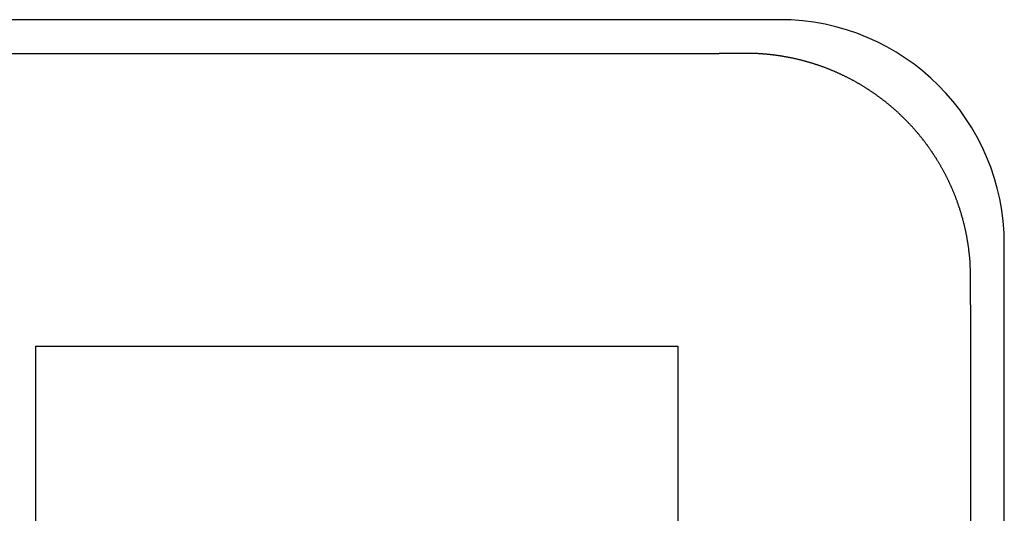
# Model space of a CAD drawing. Extents: x 1107 to 4046, y 937 to 3355.
# Tile 68 of 256: x 1429.18 to 1435.76, y 1768.12 to 1771.41. Entities that reach past the tile are written whole.
import ezdxf

# ---------------------------------------------------------------- set-up
doc = ezdxf.new("R2010")
doc.units = 0
doc.layers.add('KF_VIDA_L___C_RIGHT', color=7, linetype='CONTINUOUS')

# ---------------------------------------------------------------- blocks, each defined once
blk = doc.blocks.new('KF_VIDA_L___C_RIGHT')
at = {"layer": 'KF_VIDA_L___C_RIGHT'}
for p, q in [((-152.45, 82.2), (-173.65, 82.2)), ((-173.2451, 81.9751), (-152.8549, 81.9751)), ((-150.95, 59.5), (-150.95, 80.7)), ((-151.175, 80.2952), (-151.175, 59.9049)), ((-157.4191, 75.7283), (-157.4191, 80.0192)), ((-157.4191, 80.0192), (-153.1316, 80.0192)), ((-157.4191, 80.0192), (-153.1316, 80.0192)), ((-157.4191, 75.7283), (-157.4191, 80.0192)), ((-153.1316, 80.0192), (-153.1316, 75.7283)), ((-153.1316, 80.0192), (-153.1316, 75.7283))]:
    blk.add_line(p, q, dxfattribs=at)
for points in [[(-152.675, 81.9751, 0), (-152.676, 81.9751, 0), (-152.678, 81.9751, 0), (-152.679, 81.9751, 0), (-152.681, 81.9751, 0), (-152.682, 81.9751, 0), (-152.683, 81.9751, 0), (-152.685, 81.9751, 0), (-152.686, 81.9751, 0), (-152.688, 81.9751, 0), (-152.689, 81.9751, 0), (-152.691, 81.9751, 0), (-152.692, 81.9751, 0), (-152.693, 81.9751, 0), (-152.695, 81.9751, 0), (-152.696, 81.9751, 0), (-152.698, 81.9751, 0), (-152.699, 81.9751, 0), (-152.7, 81.9751, 0), (-152.702, 81.9751, 0), (-152.703, 81.9751, 0), (-152.705, 81.9751, 0), (-152.706, 81.9751, 0), (-152.707, 81.9751, 0), (-152.709, 81.9751, 0), (-152.71, 81.9751, 0), (-152.712, 81.9751, 0), (-152.713, 81.9751, 0), (-152.715, 81.9751, 0), (-152.716, 81.9751, 0), (-152.717, 81.9751, 0), (-152.719, 81.9751, 0), (-152.72, 81.9751, 0), (-152.722, 81.9751, 0), (-152.723, 81.9751, 0), (-152.724, 81.9751, 0), (-152.726, 81.9751, 0), (-152.727, 81.9751, 0), (-152.729, 81.9751, 0), (-152.73, 81.9751, 0), (-152.731, 81.9751, 0), (-152.733, 81.9751, 0), (-152.734, 81.9751, 0), (-152.736, 81.9751, 0), (-152.737, 81.9751, 0), (-152.739, 81.9751, 0), (-152.74, 81.9751, 0), (-152.741, 81.9751, 0), (-152.743, 81.9751, 0), (-152.744, 81.9751, 0), (-152.746, 81.9751, 0), (-152.747, 81.9751, 0), (-152.748, 81.9751, 0), (-152.75, 81.9751, 0), (-152.751, 81.9751, 0), (-152.753, 81.9751, 0), (-152.754, 81.9751, 0), (-152.755, 81.9751, 0), (-152.757, 81.9751, 0), (-152.758, 81.9751, 0), (-152.76, 81.9751, 0), (-152.761, 81.9751, 0), (-152.763, 81.9751, 0), (-152.764, 81.9751, 0), (-152.765, 81.9751, 0), (-152.767, 81.9751, 0), (-152.768, 81.9751, 0), (-152.77, 81.9751, 0), (-152.771, 81.9751, 0), (-152.772, 81.9751, 0), (-152.774, 81.9751, 0), (-152.775, 81.9751, 0), (-152.777, 81.9751, 0), (-152.778, 81.9751, 0), (-152.78, 81.9751, 0), (-152.781, 81.9751, 0), (-152.782, 81.9751, 0), (-152.784, 81.9751, 0), (-152.785, 81.9751, 0), (-152.787, 81.9751, 0), (-152.788, 81.9751, 0), (-152.789, 81.9751, 0), (-152.791, 81.9751, 0), (-152.792, 81.9751, 0), (-152.794, 81.9751, 0), (-152.795, 81.9751, 0), (-152.797, 81.9751, 0), (-152.798, 81.9751, 0), (-152.799, 81.9751, 0), (-152.801, 81.9751, 0), (-152.802, 81.9751, 0), (-152.804, 81.9751, 0), (-152.805, 81.9751, 0), (-152.806, 81.9751, 0), (-152.808, 81.9751, 0), (-152.809, 81.9751, 0), (-152.811, 81.9751, 0), (-152.812, 81.9751, 0), (-152.814, 81.9751, 0), (-152.815, 81.9751, 0), (-152.816, 81.9751, 0), (-152.818, 81.9751, 0), (-152.819, 81.9751, 0), (-152.821, 81.9751, 0), (-152.822, 81.9751, 0), (-152.824, 81.9751, 0), (-152.825, 81.9751, 0), (-152.826, 81.9751, 0), (-152.828, 81.9751, 0), (-152.829, 81.9751, 0), (-152.831, 81.9751, 0), (-152.832, 81.9751, 0), (-152.833, 81.9751, 0), (-152.835, 81.9751, 0), (-152.836, 81.9751, 0), (-152.838, 81.9751, 0), (-152.839, 81.9751, 0), (-152.841, 81.9751, 0), (-152.842, 81.9751, 0), (-152.843, 81.9751, 0), (-152.845, 81.9751, 0), (-152.846, 81.9751, 0), (-152.848, 81.9751, 0), (-152.849, 81.9751, 0), (-152.851, 81.9751, 0), (-152.852, 81.9751, 0), (-152.853, 81.9751, 0), (-152.855, 81.9751, 0)], [(-151.175, 80.4751, 0), (-151.175, 80.4792, 0), (-151.175, 80.4833, 0), (-151.175, 80.4874, 0), (-151.175, 80.4914, 0), (-151.175, 80.4955, 0), (-151.175, 80.4996, 0), (-151.175, 80.5037, 0), (-151.175, 80.5078, 0), (-151.175, 80.5119, 0), (-151.176, 80.516, 0), (-151.176, 80.5201, 0), (-151.176, 80.5241, 0), (-151.176, 80.5282, 0), (-151.176, 80.5323, 0), (-151.176, 80.5364, 0), (-151.176, 80.5405, 0), (-151.177, 80.5446, 0), (-151.177, 80.5487, 0), (-151.177, 80.5527, 0), (-151.177, 80.5568, 0), (-151.177, 80.5609, 0), (-151.178, 80.565, 0), (-151.178, 80.5691, 0), (-151.178, 80.5731, 0), (-151.178, 80.5772, 0), (-151.179, 80.5813, 0), (-151.179, 80.5854, 0), (-151.179, 80.5895, 0), (-151.18, 80.5935, 0), (-151.18, 80.5976, 0), (-151.18, 80.6017, 0), (-151.181, 80.6058, 0), (-151.181, 80.6098, 0), (-151.181, 80.6139, 0), (-151.182, 80.618, 0), (-151.182, 80.622, 0), (-151.183, 80.6261, 0), (-151.183, 80.6302, 0), (-151.183, 80.6342, 0), (-151.184, 80.6383, 0), (-151.184, 80.6424, 0), (-151.185, 80.6464, 0), (-151.185, 80.6505, 0), (-151.186, 80.6546, 0), (-151.186, 80.6586, 0), (-151.187, 80.6627, 0), (-151.187, 80.6667, 0), (-151.188, 80.6708, 0), (-151.188, 80.6748, 0), (-151.189, 80.6789, 0), (-151.189, 80.683, 0), (-151.19, 80.687, 0), (-151.191, 80.6911, 0), (-151.191, 80.6951, 0), (-151.192, 80.6992, 0), (-151.192, 80.7032, 0), (-151.193, 80.7072, 0), (-151.194, 80.7113, 0), (-151.194, 80.7153, 0), (-151.195, 80.7194, 0), (-151.196, 80.7234, 0), (-151.196, 80.7274, 0), (-151.197, 80.7315, 0), (-151.198, 80.7355, 0), (-151.198, 80.7395, 0), (-151.199, 80.7436, 0), (-151.2, 80.7476, 0), (-151.201, 80.7516, 0), (-151.201, 80.7557, 0), (-151.202, 80.7597, 0), (-151.203, 80.7637, 0), (-151.204, 80.7677, 0), (-151.205, 80.7717, 0), (-151.205, 80.7758, 0), (-151.206, 80.7798, 0), (-151.207, 80.7838, 0), (-151.208, 80.7878, 0), (-151.209, 80.7918, 0), (-151.21, 80.7958, 0), (-151.211, 80.7998, 0), (-151.211, 80.8038, 0), (-151.212, 80.8078, 0), (-151.213, 80.8118, 0), (-151.214, 80.8158, 0), (-151.215, 80.8198, 0), (-151.216, 80.8238, 0), (-151.217, 80.8278, 0), (-151.218, 80.8318, 0), (-151.219, 80.8358, 0), (-151.22, 80.8397, 0), (-151.221, 80.8437, 0), (-151.222, 80.8477, 0), (-151.223, 80.8517, 0), (-151.224, 80.8557, 0), (-151.225, 80.8596, 0), (-151.226, 80.8636, 0), (-151.227, 80.8676, 0), (-151.228, 80.8715, 0), (-151.229, 80.8755, 0), (-151.231, 80.8795, 0), (-151.232, 80.8834, 0), (-151.233, 80.8874, 0), (-151.234, 80.8913, 0), (-151.235, 80.8953, 0), (-151.236, 80.8992, 0), (-151.237, 80.9032, 0), (-151.239, 80.9071, 0), (-151.24, 80.911, 0), (-151.241, 80.915, 0), (-151.242, 80.9189, 0), (-151.243, 80.9228, 0), (-151.245, 80.9267, 0), (-151.246, 80.9307, 0), (-151.247, 80.9346, 0), (-151.248, 80.9385, 0), (-151.25, 80.9424, 0), (-151.251, 80.9463, 0), (-151.252, 80.9502, 0), (-151.254, 80.9541, 0), (-151.255, 80.958, 0), (-151.256, 80.9619, 0), (-151.258, 80.9658, 0), (-151.259, 80.9696, 0), (-151.26, 80.9735, 0), (-151.262, 80.9774, 0), (-151.263, 80.9813, 0), (-151.264, 80.9851, 0), (-151.266, 80.989, 0), (-151.267, 80.9929, 0), (-151.269, 80.9967, 0), (-151.27, 81.0006, 0), (-151.272, 81.0044, 0), (-151.273, 81.0083, 0), (-151.274, 81.0121, 0), (-151.276, 81.0159, 0), (-151.277, 81.0198, 0), (-151.279, 81.0236, 0), (-151.28, 81.0274, 0), (-151.282, 81.0313, 0), (-151.283, 81.0351, 0), (-151.285, 81.0389, 0), (-151.287, 81.0427, 0), (-151.288, 81.0465, 0), (-151.29, 81.0503, 0), (-151.291, 81.0541, 0), (-151.293, 81.0579, 0), (-151.294, 81.0616, 0), (-151.296, 81.0654, 0), (-151.298, 81.0692, 0), (-151.299, 81.073, 0), (-151.301, 81.0767, 0), (-151.303, 81.0805, 0), (-151.304, 81.0842, 0), (-151.306, 81.088, 0), (-151.308, 81.0917, 0), (-151.309, 81.0955, 0), (-151.311, 81.0992, 0), (-151.313, 81.1029, 0), (-151.314, 81.1066, 0), (-151.316, 81.1104, 0), (-151.318, 81.1141, 0), (-151.32, 81.1178, 0), (-151.321, 81.1215, 0), (-151.323, 81.1252, 0), (-151.325, 81.1289, 0), (-151.327, 81.1326, 0), (-151.329, 81.1362, 0), (-151.33, 81.1399, 0), (-151.332, 81.1436, 0), (-151.334, 81.1473, 0), (-151.336, 81.1509, 0), (-151.338, 81.1546, 0), (-151.34, 81.1582, 0), (-151.341, 81.1619, 0), (-151.343, 81.1655, 0), (-151.345, 81.1691, 0), (-151.347, 81.1728, 0), (-151.349, 81.1764, 0), (-151.351, 81.18, 0), (-151.353, 81.1836, 0), (-151.355, 81.1872, 0), (-151.357, 81.1908, 0), (-151.359, 81.1944, 0), (-151.361, 81.198, 0), (-151.363, 81.2016, 0), (-151.365, 81.2052, 0), (-151.367, 81.2088, 0), (-151.369, 81.2124, 0), (-151.371, 81.2159, 0), (-151.373, 81.2195, 0), (-151.375, 81.223, 0), (-151.377, 81.2266, 0), (-151.379, 81.2301, 0), (-151.381, 81.2337, 0), (-151.383, 81.2372, 0), (-151.385, 81.2407, 0), (-151.387, 81.2442, 0), (-151.389, 81.2477, 0), (-151.391, 81.2513, 0), (-151.394, 81.2548, 0), (-151.396, 81.2583, 0), (-151.398, 81.2617, 0), (-151.4, 81.2652, 0), (-151.402, 81.2687, 0), (-151.404, 81.2722, 0), (-151.406, 81.2756, 0), (-151.409, 81.2791, 0), (-151.411, 81.2826, 0), (-151.413, 81.286, 0), (-151.415, 81.2894, 0), (-151.418, 81.2929, 0), (-151.42, 81.2963, 0), (-151.422, 81.2997, 0), (-151.424, 81.3031, 0), (-151.427, 81.3065, 0), (-151.429, 81.3099, 0), (-151.431, 81.3133, 0), (-151.433, 81.3167, 0), (-151.436, 81.3201, 0), (-151.438, 81.3235, 0), (-151.44, 81.3268, 0), (-151.443, 81.3302, 0), (-151.445, 81.3336, 0), (-151.447, 81.3369, 0), (-151.45, 81.3403, 0), (-151.452, 81.3436, 0), (-151.454, 81.3469, 0), (-151.457, 81.3502, 0), (-151.459, 81.3536, 0), (-151.462, 81.3569, 0), (-151.464, 81.3602, 0), (-151.466, 81.3635, 0), (-151.469, 81.3667, 0), (-151.471, 81.37, 0), (-151.474, 81.3733, 0), (-151.476, 81.3766, 0), (-151.479, 81.3798, 0), (-151.481, 81.3831, 0), (-151.484, 81.3863, 0), (-151.486, 81.3896, 0), (-151.488, 81.3928, 0), (-151.491, 81.396, 0), (-151.493, 81.3992, 0), (-151.496, 81.4024, 0), (-151.499, 81.4056, 0), (-151.501, 81.4088, 0), (-151.504, 81.412, 0), (-151.506, 81.4152, 0), (-151.509, 81.4184, 0), (-151.511, 81.4216, 0), (-151.514, 81.4247, 0), (-151.516, 81.4279, 0), (-151.519, 81.431, 0), (-151.522, 81.4342, 0), (-151.524, 81.4373, 0), (-151.527, 81.4404, 0), (-151.53, 81.4435, 0), (-151.532, 81.4467, 0), (-151.535, 81.4498, 0), (-151.537, 81.4529, 0), (-151.54, 81.4559, 0), (-151.543, 81.459, 0), (-151.545, 81.4621, 0), (-151.548, 81.4652, 0), (-151.551, 81.4682, 0), (-151.554, 81.4713, 0), (-151.556, 81.4743, 0), (-151.559, 81.4774, 0), (-151.562, 81.4804, 0), (-151.564, 81.4834, 0), (-151.567, 81.4864, 0), (-151.57, 81.4894, 0), (-151.573, 81.4924, 0), (-151.576, 81.4954, 0), (-151.578, 81.4984, 0), (-151.581, 81.5014, 0), (-151.584, 81.5044, 0), (-151.587, 81.5073, 0), (-151.589, 81.5103, 0), (-151.592, 81.5132, 0), (-151.595, 81.5162, 0), (-151.598, 81.5191, 0), (-151.601, 81.522, 0), (-151.604, 81.525, 0), (-151.607, 81.5279, 0), (-151.609, 81.5308, 0), (-151.612, 81.5337, 0), (-151.615, 81.5365, 0), (-151.618, 81.5394, 0), (-151.621, 81.5423, 0), (-151.624, 81.5452, 0), (-151.627, 81.548, 0), (-151.63, 81.5509, 0), (-151.633, 81.5537, 0), (-151.636, 81.5565, 0), (-151.638, 81.5594, 0), (-151.641, 81.5622, 0), (-151.644, 81.565, 0), (-151.647, 81.5678, 0), (-151.65, 81.5706, 0), (-151.653, 81.5734, 0), (-151.656, 81.5761, 0), (-151.659, 81.5789, 0), (-151.662, 81.5817, 0), (-151.665, 81.5844, 0), (-151.668, 81.5872, 0), (-151.671, 81.5899, 0), (-151.674, 81.5926, 0), (-151.677, 81.5953, 0), (-151.681, 81.5981, 0), (-151.684, 81.6008, 0), (-151.687, 81.6035, 0), (-151.69, 81.6061, 0), (-151.693, 81.6088, 0), (-151.696, 81.6115, 0), (-151.699, 81.6142, 0), (-151.702, 81.6168, 0), (-151.705, 81.6195, 0), (-151.708, 81.6221, 0), (-151.711, 81.6247, 0), (-151.715, 81.6273, 0), (-151.718, 81.63, 0), (-151.721, 81.6326, 0), (-151.724, 81.6352, 0), (-151.727, 81.6377, 0), (-151.73, 81.6403, 0), (-151.734, 81.6429, 0), (-151.737, 81.6455, 0), (-151.74, 81.648, 0), (-151.743, 81.6506, 0), (-151.746, 81.6531, 0), (-151.75, 81.6556, 0), (-151.753, 81.6582, 0), (-151.756, 81.6607, 0), (-151.759, 81.6632, 0), (-151.763, 81.6657, 0), (-151.766, 81.6682, 0), (-151.769, 81.6706, 0), (-151.772, 81.6731, 0), (-151.776, 81.6756, 0), (-151.779, 81.678, 0), (-151.782, 81.6805, 0), (-151.785, 81.6829, 0), (-151.789, 81.6853, 0), (-151.792, 81.6877, 0), (-151.795, 81.6901, 0), (-151.799, 81.6925, 0), (-151.802, 81.6949, 0), (-151.805, 81.6973, 0), (-151.809, 81.6997, 0), (-151.812, 81.702, 0), (-151.815, 81.7044, 0), (-151.819, 81.7067, 0), (-151.822, 81.7091, 0), (-151.826, 81.7114, 0), (-151.829, 81.7137, 0), (-151.832, 81.716, 0), (-151.836, 81.7183, 0), (-151.839, 81.7206, 0), (-151.843, 81.7229, 0), (-151.846, 81.7252, 0), (-151.849, 81.7274, 0), (-151.853, 81.7297, 0), (-151.856, 81.7319, 0), (-151.86, 81.7341, 0), (-151.863, 81.7364, 0), (-151.867, 81.7386, 0), (-151.87, 81.7408, 0), (-151.873, 81.743, 0), (-151.877, 81.7452, 0), (-151.88, 81.7473, 0), (-151.884, 81.7495, 0), (-151.887, 81.7517, 0), (-151.891, 81.7538, 0), (-151.894, 81.7559, 0), (-151.898, 81.7581, 0), (-151.901, 81.7602, 0), (-151.905, 81.7623, 0), (-151.908, 81.7644, 0), (-151.912, 81.7665, 0), (-151.915, 81.7686, 0), (-151.919, 81.7706, 0), (-151.923, 81.7727, 0), (-151.926, 81.7747, 0), (-151.93, 81.7768, 0), (-151.933, 81.7788, 0), (-151.937, 81.7808, 0), (-151.94, 81.7829, 0), (-151.944, 81.7849, 0), (-151.947, 81.7868, 0), (-151.951, 81.7888, 0), (-151.955, 81.7908, 0), (-151.958, 81.7928, 0), (-151.962, 81.7947, 0), (-151.965, 81.7967, 0), (-151.969, 81.7986, 0), (-151.973, 81.8005, 0), (-151.976, 81.8024, 0), (-151.98, 81.8043, 0), (-151.984, 81.8062, 0), (-151.987, 81.8081, 0), (-151.991, 81.81, 0), (-151.995, 81.8119, 0), (-151.998, 81.8137, 0), (-152.002, 81.8156, 0), (-152.006, 81.8174, 0), (-152.009, 81.8192, 0), (-152.013, 81.821, 0), (-152.017, 81.8228, 0), (-152.02, 81.8246, 0), (-152.024, 81.8264, 0), (-152.028, 81.8282, 0), (-152.031, 81.83, 0), (-152.035, 81.8317, 0), (-152.039, 81.8335, 0), (-152.042, 81.8352, 0), (-152.046, 81.8369, 0), (-152.05, 81.8386, 0), (-152.054, 81.8404, 0), (-152.057, 81.842, 0), (-152.061, 81.8437, 0), (-152.065, 81.8454, 0), (-152.069, 81.8471, 0), (-152.072, 81.8487, 0), (-152.076, 81.8504, 0), (-152.08, 81.852, 0), (-152.084, 81.8536, 0), (-152.087, 81.8552, 0), (-152.091, 81.8568, 0), (-152.095, 81.8584, 0), (-152.099, 81.86, 0), (-152.103, 81.8616, 0), (-152.106, 81.8632, 0), (-152.11, 81.8647, 0), (-152.114, 81.8663, 0), (-152.118, 81.8678, 0), (-152.122, 81.8693, 0), (-152.126, 81.8708, 0), (-152.129, 81.8723, 0), (-152.133, 81.8738, 0), (-152.137, 81.8753, 0), (-152.141, 81.8768, 0), (-152.145, 81.8782, 0), (-152.149, 81.8797, 0), (-152.152, 81.8811, 0), (-152.156, 81.8825, 0), (-152.16, 81.884, 0), (-152.164, 81.8854, 0), (-152.168, 81.8868, 0), (-152.172, 81.8881, 0), (-152.176, 81.8895, 0), (-152.179, 81.8909, 0), (-152.183, 81.8922, 0), (-152.187, 81.8936, 0), (-152.191, 81.8949, 0), (-152.195, 81.8962, 0), (-152.199, 81.8975, 0), (-152.203, 81.8988, 0), (-152.207, 81.9001, 0), (-152.211, 81.9014, 0), (-152.214, 81.9027, 0), (-152.218, 81.9039, 0), (-152.222, 81.9052, 0), (-152.226, 81.9064, 0), (-152.23, 81.9076, 0), (-152.234, 81.9088, 0), (-152.238, 81.91, 0), (-152.242, 81.9112, 0), (-152.246, 81.9124, 0), (-152.25, 81.9136, 0), (-152.254, 81.9147, 0), (-152.258, 81.9159, 0), (-152.262, 81.917, 0), (-152.266, 81.9181, 0), (-152.27, 81.9192, 0), (-152.273, 81.9204, 0), (-152.277, 81.9214, 0), (-152.281, 81.9225, 0), (-152.285, 81.9236, 0), (-152.289, 81.9247, 0), (-152.293, 81.9257, 0), (-152.297, 81.9268, 0), (-152.301, 81.9278, 0), (-152.305, 81.9288, 0), (-152.309, 81.9298, 0), (-152.313, 81.9308, 0), (-152.317, 81.9318, 0), (-152.321, 81.9328, 0), (-152.325, 81.9337, 0), (-152.329, 81.9347, 0), (-152.333, 81.9356, 0), (-152.337, 81.9365, 0), (-152.341, 81.9375, 0), (-152.345, 81.9384, 0), (-152.349, 81.9393, 0), (-152.353, 81.9402, 0), (-152.357, 81.941, 0), (-152.361, 81.9419, 0), (-152.365, 81.9427, 0), (-152.369, 81.9436, 0), (-152.373, 81.9444, 0), (-152.377, 81.9452, 0), (-152.381, 81.946, 0), (-152.385, 81.9468, 0), (-152.389, 81.9476, 0), (-152.393, 81.9484, 0), (-152.397, 81.9492, 0), (-152.401, 81.9499, 0), (-152.405, 81.9507, 0), (-152.41, 81.9514, 0), (-152.414, 81.9521, 0), (-152.418, 81.9528, 0), (-152.422, 81.9535, 0), (-152.426, 81.9542, 0), (-152.43, 81.9549, 0), (-152.434, 81.9556, 0), (-152.438, 81.9562, 0), (-152.442, 81.9569, 0), (-152.446, 81.9575, 0), (-152.45, 81.9581, 0), (-152.454, 81.9587, 0), (-152.458, 81.9593, 0), (-152.462, 81.9599, 0), (-152.466, 81.9605, 0), (-152.47, 81.9611, 0), (-152.474, 81.9616, 0), (-152.479, 81.9622, 0), (-152.483, 81.9627, 0), (-152.487, 81.9632, 0), (-152.491, 81.9637, 0), (-152.495, 81.9642, 0), (-152.499, 81.9647, 0), (-152.503, 81.9652, 0), (-152.507, 81.9657, 0), (-152.511, 81.9661, 0), (-152.515, 81.9666, 0), (-152.519, 81.967, 0), (-152.523, 81.9674, 0), (-152.527, 81.9678, 0), (-152.532, 81.9682, 0), (-152.536, 81.9686, 0), (-152.54, 81.969, 0), (-152.544, 81.9693, 0), (-152.548, 81.9697, 0), (-152.552, 81.97, 0), (-152.556, 81.9704, 0), (-152.56, 81.9707, 0), (-152.564, 81.971, 0), (-152.568, 81.9713, 0), (-152.573, 81.9716, 0), (-152.577, 81.9719, 0), (-152.581, 81.9721, 0), (-152.585, 81.9724, 0), (-152.589, 81.9726, 0), (-152.593, 81.9728, 0), (-152.597, 81.9731, 0), (-152.601, 81.9733, 0), (-152.605, 81.9735, 0), (-152.609, 81.9737, 0), (-152.613, 81.9738, 0), (-152.618, 81.974, 0), (-152.622, 81.9741, 0), (-152.626, 81.9743, 0), (-152.63, 81.9744, 0), (-152.634, 81.9745, 0), (-152.638, 81.9746, 0), (-152.642, 81.9747, 0), (-152.646, 81.9748, 0), (-152.65, 81.9749, 0), (-152.654, 81.975, 0), (-152.659, 81.975, 0), (-152.663, 81.975, 0), (-152.667, 81.9751, 0), (-152.671, 81.9751, 0), (-152.675, 81.9751, 0)], [(-151.175, 80.2952, 0), (-151.175, 80.2966, 0), (-151.175, 80.2981, 0), (-151.175, 80.2995, 0), (-151.175, 80.301, 0), (-151.175, 80.3024, 0), (-151.175, 80.3038, 0), (-151.175, 80.3053, 0), (-151.175, 80.3067, 0), (-151.175, 80.3081, 0), (-151.175, 80.3096, 0), (-151.175, 80.311, 0), (-151.175, 80.3124, 0), (-151.175, 80.3139, 0), (-151.175, 80.3153, 0), (-151.175, 80.3167, 0), (-151.175, 80.3182, 0), (-151.175, 80.3196, 0), (-151.175, 80.321, 0), (-151.175, 80.3225, 0), (-151.175, 80.3239, 0), (-151.175, 80.3253, 0), (-151.175, 80.3268, 0), (-151.175, 80.3282, 0), (-151.175, 80.3296, 0), (-151.175, 80.331, 0), (-151.175, 80.3325, 0), (-151.175, 80.3339, 0), (-151.175, 80.3353, 0), (-151.175, 80.3367, 0), (-151.175, 80.3382, 0), (-151.175, 80.3396, 0), (-151.175, 80.341, 0), (-151.175, 80.3424, 0), (-151.175, 80.3439, 0), (-151.175, 80.3453, 0), (-151.175, 80.3467, 0), (-151.175, 80.3481, 0), (-151.175, 80.3496, 0), (-151.175, 80.351, 0), (-151.175, 80.3524, 0), (-151.175, 80.3538, 0), (-151.175, 80.3553, 0), (-151.175, 80.3567, 0), (-151.175, 80.3581, 0), (-151.175, 80.3595, 0), (-151.175, 80.3609, 0), (-151.175, 80.3624, 0), (-151.175, 80.3638, 0), (-151.175, 80.3652, 0), (-151.175, 80.3666, 0), (-151.175, 80.368, 0), (-151.175, 80.3694, 0), (-151.175, 80.3709, 0), (-151.175, 80.3723, 0), (-151.175, 80.3737, 0), (-151.175, 80.3751, 0), (-151.175, 80.3765, 0), (-151.175, 80.3779, 0), (-151.175, 80.3794, 0), (-151.175, 80.3808, 0), (-151.175, 80.3822, 0), (-151.175, 80.3836, 0), (-151.175, 80.385, 0), (-151.175, 80.3864, 0), (-151.175, 80.3878, 0), (-151.175, 80.3893, 0), (-151.175, 80.3907, 0), (-151.175, 80.3921, 0), (-151.175, 80.3935, 0), (-151.175, 80.3949, 0), (-151.175, 80.3963, 0), (-151.175, 80.3977, 0), (-151.175, 80.3991, 0), (-151.175, 80.4005, 0), (-151.175, 80.402, 0), (-151.175, 80.4034, 0), (-151.175, 80.4048, 0), (-151.175, 80.4062, 0), (-151.175, 80.4076, 0), (-151.175, 80.409, 0), (-151.175, 80.4104, 0), (-151.175, 80.4118, 0), (-151.175, 80.4132, 0), (-151.175, 80.4146, 0), (-151.175, 80.4161, 0), (-151.175, 80.4175, 0), (-151.175, 80.4189, 0), (-151.175, 80.4203, 0), (-151.175, 80.4217, 0), (-151.175, 80.4231, 0), (-151.175, 80.4245, 0), (-151.175, 80.4259, 0), (-151.175, 80.4273, 0), (-151.175, 80.4287, 0), (-151.175, 80.4301, 0), (-151.175, 80.4315, 0), (-151.175, 80.4329, 0), (-151.175, 80.4344, 0), (-151.175, 80.4358, 0), (-151.175, 80.4372, 0), (-151.175, 80.4386, 0), (-151.175, 80.44, 0), (-151.175, 80.4414, 0), (-151.175, 80.4428, 0), (-151.175, 80.4442, 0), (-151.175, 80.4456, 0), (-151.175, 80.447, 0), (-151.175, 80.4484, 0), (-151.175, 80.4498, 0), (-151.175, 80.4512, 0), (-151.175, 80.4526, 0), (-151.175, 80.454, 0), (-151.175, 80.4554, 0), (-151.175, 80.4568, 0), (-151.175, 80.4582, 0), (-151.175, 80.4596, 0), (-151.175, 80.4611, 0), (-151.175, 80.4625, 0), (-151.175, 80.4639, 0), (-151.175, 80.4653, 0), (-151.175, 80.4667, 0), (-151.175, 80.4681, 0), (-151.175, 80.4695, 0), (-151.175, 80.4709, 0), (-151.175, 80.4723, 0), (-151.175, 80.4737, 0), (-151.175, 80.4751, 0)]]:
    blk.add_polyline3d(points, dxfattribs=at)
blk.add_arc((-152.45, 80.7), 1.5, 0, 90, dxfattribs=at)

msp = doc.modelspace()

# ---------------------------------------------------------------- block references
at = {"layer": 'KF_VIDA_L___C_RIGHT'}
msp.add_blockref('KF_VIDA_L___C_RIGHT', (1586.7097, 1689.2132), dxfattribs=at)

doc.saveas('drawing.dxf')
